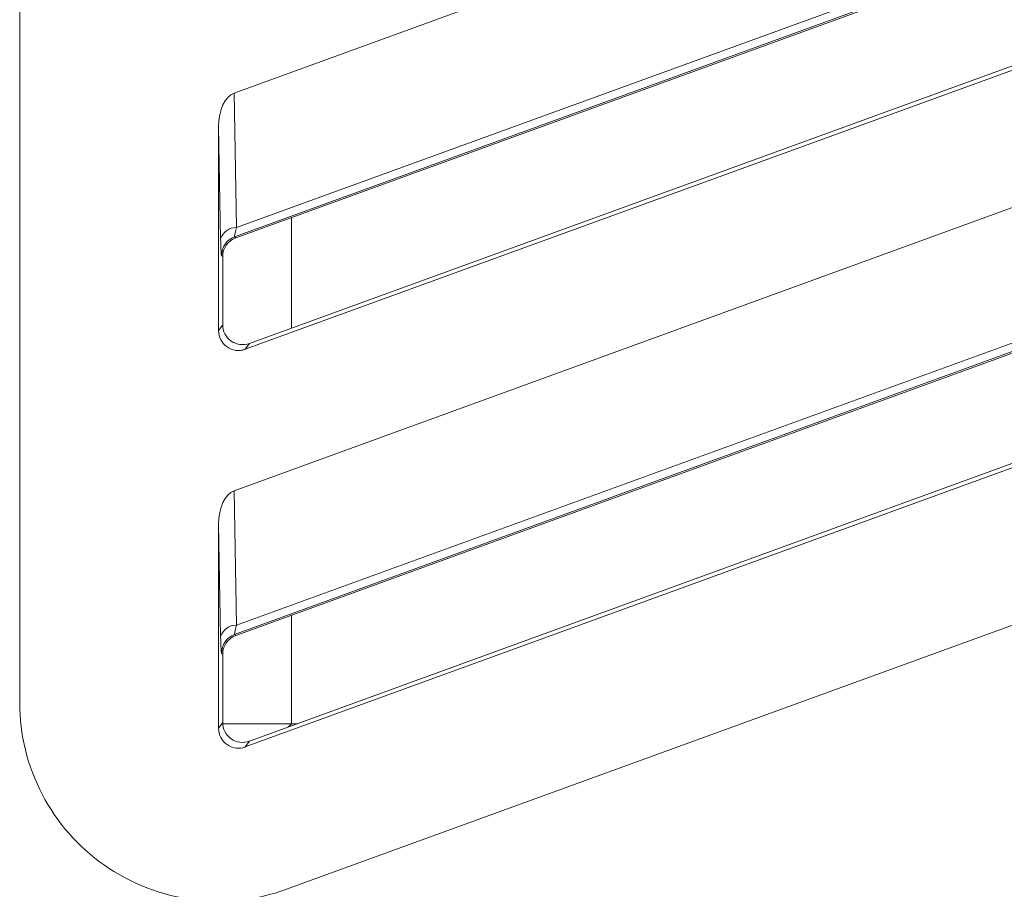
# Model space of a CAD drawing. Header units: millimetres. Extents: x -420 to 420, y -297 to 297.
# Tile 46 of 203: x -60 to -45, y -135 to -121. Entities that reach past the tile are written whole.
import ezdxf

# ---------------------------------------------------------------- set-up
doc = ezdxf.new("R2010")
doc.units = ezdxf.units.MM
doc.header["$MEASUREMENT"] = 0
doc.layers.add('layer 1', color=7, linetype='Continuous')

msp = doc.modelspace()

# ---------------------------------------------------------------- linework, layer by layer
at = {"layer": 'layer 1', "lineweight": 9}
for points in [[(-59.657, -131.7318), (-59.657, -131.7318), (-59.657, -93.1161), (-59.657, -93.1161)], [(-56.424, -122.5378), (-56.424, -122.5378), (-37.602, -115.6871), (-37.602, -115.6871)], [(-56.3978, -124.7225), (-56.3978, -124.7225), (-37.1234, -117.7099), (-37.1234, -117.7099)], [(-56.387, -124.5687), (-56.387, -124.5687), (-37.639, -117.7449), (-37.639, -117.7449)], [(-37.5972, -117.8597), (-37.5972, -117.8597), (-56.4164, -124.7093), (-56.4164, -124.7093)], [(-56.2544, -126.4045), (-56.2544, -126.4045), (-36.8538, -119.3434), (-36.8538, -119.3434)], [(-36.9184, -119.2982), (-36.9184, -119.2982), (-56.1926, -126.3163), (-56.1926, -126.3163)], [(-56.424, -128.5379), (-56.424, -128.5379), (-37.602, -121.6872), (-37.602, -121.6872)], [(-56.424, -122.5378), (-56.5602, -122.5874), (-56.657, -122.7962), (-56.657, -123.041)], [(-56.424, -122.5378), (-56.5602, -122.5874), (-56.657, -122.7962), (-56.657, -123.041)], [(-56.424, -122.5378), (-56.5602, -122.5874), (-56.657, -122.7962), (-56.657, -123.041)], [(-56.424, -122.5378), (-56.5602, -122.5874), (-56.657, -122.7962), (-56.657, -123.041)], [(-56.424, -122.5378), (-56.5602, -122.5874), (-56.657, -122.7962), (-56.657, -123.041)], [(-56.424, -122.5378), (-56.5602, -122.5874), (-56.657, -122.7962), (-56.657, -123.041)], [(-56.424, -122.5378), (-56.5602, -122.5874), (-56.657, -122.7962), (-56.657, -123.041)], [(-56.424, -122.5378), (-56.5602, -122.5874), (-56.657, -122.7962), (-56.657, -123.041)], [(-56.424, -122.5378), (-56.5602, -122.5874), (-56.657, -122.7962), (-56.657, -123.041)], [(-56.424, -122.5378), (-56.5602, -122.5874), (-56.657, -122.7962), (-56.657, -123.041)], [(-56.424, -122.5378), (-56.5602, -122.5874), (-56.657, -122.7962), (-56.657, -123.041)], [(-56.424, -122.5378), (-56.5602, -122.5874), (-56.657, -122.7962), (-56.657, -123.041)], [(-56.424, -122.5378), (-56.5602, -122.5874), (-56.657, -122.7962), (-56.657, -123.041)], [(-56.424, -122.5378), (-56.5602, -122.5874), (-56.657, -122.7962), (-56.657, -123.041)], [(-56.424, -122.5378), (-56.5602, -122.5874), (-56.657, -122.7962), (-56.657, -123.041)], [(-56.424, -122.5378), (-56.5602, -122.5874), (-56.657, -122.7962), (-56.657, -123.041)], [(-56.424, -122.5378), (-56.5602, -122.5874), (-56.657, -122.7962), (-56.657, -123.041)], [(-56.424, -122.5378), (-56.5602, -122.5874), (-56.657, -122.7962), (-56.657, -123.041)], [(-56.424, -122.5378), (-56.5602, -122.5874), (-56.657, -122.7962), (-56.657, -123.041)], [(-56.424, -122.5378), (-56.5602, -122.5874), (-56.657, -122.7962), (-56.657, -123.041)], [(-56.424, -122.5378), (-56.5602, -122.5874), (-56.657, -122.7962), (-56.657, -123.041)], [(-56.424, -122.5378), (-56.424, -122.5378), (-56.424, -122.5378), (-56.424, -122.5378)], [(-56.424, -122.5378), (-56.424, -122.5378), (-56.387, -124.5687), (-56.387, -124.5687)], [(-56.657, -123.041), (-56.657, -123.041), (-56.657, -123.041), (-56.657, -123.041)], [(-56.657, -123.041), (-56.657, -123.041), (-56.657, -126.1227), (-56.657, -126.1227)], [(-56.626, -124.7357), (-56.626, -124.7357), (-56.657, -123.041), (-56.657, -123.041)], [(-56.3978, -130.7226), (-56.3978, -130.7226), (-37.1234, -123.71), (-37.1234, -123.71)], [(-56.387, -130.5688), (-56.387, -130.5688), (-37.639, -123.745), (-37.639, -123.745)], [(-37.5972, -123.8598), (-37.5972, -123.8598), (-56.4164, -130.7094), (-56.4164, -130.7094)], [(-55.557, -124.4165), (-55.557, -124.4165), (-55.557, -126.0847), (-55.557, -126.0847)], [(-56.387, -124.5687), (-56.4952, -124.5641), (-56.593, -124.6325), (-56.626, -124.7357)], [(-56.387, -124.5687), (-56.4096, -124.6563), (-56.4204, -124.7083), (-56.4164, -124.7093)], [(-56.387, -124.5687), (-56.4096, -124.6563), (-56.4204, -124.7083), (-56.4164, -124.7093)], [(-56.387, -124.5687), (-56.4096, -124.6563), (-56.4204, -124.7083), (-56.4164, -124.7093)], [(-56.387, -124.5687), (-56.4096, -124.6563), (-56.4204, -124.7083), (-56.4164, -124.7095)], [(-56.387, -124.5687), (-56.4096, -124.6563), (-56.4204, -124.7083), (-56.4164, -124.7095)], [(-56.387, -124.5687), (-56.4096, -124.6563), (-56.4204, -124.7083), (-56.4164, -124.7095)], [(-56.387, -124.5687), (-56.4096, -124.6563), (-56.4204, -124.7083), (-56.4164, -124.7095)], [(-56.387, -124.5687), (-56.4096, -124.6563), (-56.4204, -124.7083), (-56.4164, -124.7095)], [(-56.387, -124.5687), (-56.4096, -124.6563), (-56.4204, -124.7083), (-56.4164, -124.7095)], [(-56.387, -124.5687), (-56.4096, -124.6563), (-56.4204, -124.7083), (-56.4164, -124.7095)], [(-56.387, -124.5687), (-56.4096, -124.6563), (-56.4204, -124.7083), (-56.4164, -124.7095)], [(-56.387, -124.5687), (-56.4096, -124.6563), (-56.4204, -124.7083), (-56.4164, -124.7095)], [(-56.387, -124.5687), (-56.4096, -124.6563), (-56.4204, -124.7083), (-56.4164, -124.7095)], [(-56.387, -124.5687), (-56.4096, -124.6563), (-56.4204, -124.7083), (-56.4164, -124.7095)], [(-56.387, -124.5687), (-56.4096, -124.6563), (-56.4204, -124.7083), (-56.4164, -124.7095)], [(-56.387, -124.5687), (-56.4096, -124.6563), (-56.4204, -124.7083), (-56.4164, -124.7095)], [(-56.387, -124.5687), (-56.4096, -124.6563), (-56.4204, -124.7083), (-56.4164, -124.7095)], [(-56.387, -124.5687), (-56.4096, -124.6563), (-56.4204, -124.7083), (-56.4164, -124.7095)], [(-56.387, -124.5687), (-56.4096, -124.6563), (-56.4204, -124.7083), (-56.4164, -124.7095)], [(-56.387, -124.5687), (-56.4096, -124.6563), (-56.4204, -124.7083), (-56.4164, -124.7095)], [(-56.387, -124.5687), (-56.4096, -124.6563), (-56.4204, -124.7083), (-56.4164, -124.7095)], [(-56.387, -124.5687), (-56.387, -124.5687), (-56.387, -124.5687), (-56.387, -124.5687)], [(-56.626, -124.7357), (-56.6232, -124.8935), (-56.6186, -124.9879), (-56.6138, -124.9913)], [(-56.626, -124.7357), (-56.626, -124.7357), (-56.626, -124.7357), (-56.626, -124.7357)], [(-56.626, -124.7357), (-56.6232, -124.8935), (-56.6186, -124.9879), (-56.6138, -124.9913)], [(-56.626, -124.7357), (-56.6232, -124.8935), (-56.6186, -124.9879), (-56.6138, -124.9913)], [(-56.626, -124.7357), (-56.6232, -124.8935), (-56.6186, -124.9879), (-56.6138, -124.9913)], [(-56.626, -124.7357), (-56.6232, -124.8935), (-56.6186, -124.9879), (-56.6138, -124.9913)], [(-56.626, -124.7357), (-56.6232, -124.8935), (-56.6186, -124.9879), (-56.6138, -124.9913)], [(-56.626, -124.7357), (-56.6232, -124.8935), (-56.6186, -124.9879), (-56.6138, -124.9913)], [(-56.626, -124.7357), (-56.6232, -124.8935), (-56.6186, -124.9879), (-56.6138, -124.9913)], [(-56.626, -124.7357), (-56.6232, -124.8935), (-56.6186, -124.9879), (-56.6138, -124.9913)], [(-56.626, -124.7357), (-56.6232, -124.8935), (-56.6186, -124.9879), (-56.6138, -124.9913)], [(-56.626, -124.7357), (-56.6232, -124.8935), (-56.6186, -124.9879), (-56.6138, -124.9913)], [(-56.626, -124.7357), (-56.6232, -124.8935), (-56.6186, -124.9879), (-56.6138, -124.9913)], [(-56.626, -124.7357), (-56.6232, -124.8935), (-56.6186, -124.9879), (-56.6138, -124.9913)], [(-56.626, -124.7357), (-56.6232, -124.8935), (-56.6186, -124.9879), (-56.6138, -124.9913)], [(-56.626, -124.7357), (-56.6232, -124.8935), (-56.6186, -124.9879), (-56.6138, -124.9913)], [(-56.626, -124.7357), (-56.6232, -124.8935), (-56.6186, -124.9879), (-56.6138, -124.9913)], [(-56.626, -124.7357), (-56.6232, -124.8935), (-56.6186, -124.9879), (-56.6138, -124.9913)], [(-56.626, -124.7357), (-56.6232, -124.8935), (-56.6186, -124.9879), (-56.6138, -124.9913)], [(-56.626, -124.7357), (-56.6232, -124.8935), (-56.6186, -124.9879), (-56.6138, -124.9913)], [(-56.626, -124.7357), (-56.6232, -124.8935), (-56.6186, -124.9879), (-56.6138, -124.9913)], [(-56.626, -124.7357), (-56.6232, -124.8935), (-56.6186, -124.9879), (-56.6138, -124.9913)], [(-56.4164, -124.7093), (-56.535, -124.7525), (-56.6138, -124.8651), (-56.6138, -124.9913)], [(-56.3978, -124.7225), (-56.5162, -124.7657), (-56.5952, -124.8783), (-56.5952, -125.0043)], [(-56.3978, -124.7225), (-56.5162, -124.7657), (-56.5952, -124.8783), (-56.5952, -125.0043)], [(-56.3978, -124.7225), (-56.5162, -124.7657), (-56.5952, -124.8783), (-56.5952, -125.0043)], [(-56.3978, -124.7225), (-56.5162, -124.7657), (-56.5952, -124.8783), (-56.5952, -125.0043)], [(-56.3978, -124.7225), (-56.5162, -124.7657), (-56.5952, -124.8783), (-56.5952, -125.0043)], [(-56.3978, -124.7225), (-56.5162, -124.7657), (-56.5952, -124.8783), (-56.5952, -125.0043)], [(-56.3978, -124.7225), (-56.5162, -124.7657), (-56.5952, -124.8783), (-56.5952, -125.0043)], [(-56.3978, -124.7225), (-56.5162, -124.7657), (-56.5952, -124.8783), (-56.5952, -125.0043)], [(-56.3978, -124.7225), (-56.5162, -124.7657), (-56.5952, -124.8783), (-56.5952, -125.0043)], [(-56.3978, -124.7225), (-56.5162, -124.7657), (-56.5952, -124.8783), (-56.5952, -125.0043)], [(-56.3978, -124.7225), (-56.5162, -124.7657), (-56.5952, -124.8783), (-56.5952, -125.0043)], [(-56.3978, -124.7225), (-56.5162, -124.7657), (-56.5952, -124.8783), (-56.5952, -125.0043)], [(-56.3978, -124.7225), (-56.5162, -124.7657), (-56.5952, -124.8783), (-56.5952, -125.0043)], [(-56.3978, -124.7225), (-56.5162, -124.7657), (-56.5952, -124.8783), (-56.5952, -125.0043)], [(-56.3978, -124.7225), (-56.5162, -124.7657), (-56.5952, -124.8783), (-56.5952, -125.0043)], [(-56.3978, -124.7225), (-56.5162, -124.7657), (-56.5952, -124.8783), (-56.5952, -125.0043)], [(-56.3978, -124.7225), (-56.5162, -124.7657), (-56.5952, -124.8783), (-56.5952, -125.0043)], [(-56.3978, -124.7225), (-56.5162, -124.7657), (-56.5952, -124.8783), (-56.5952, -125.0043)], [(-56.3978, -124.7225), (-56.5162, -124.7657), (-56.5952, -124.8783), (-56.5952, -125.0043)], [(-56.3978, -124.7225), (-56.5162, -124.7657), (-56.5952, -124.8783), (-56.5952, -125.0043)], [(-56.3978, -124.7225), (-56.5162, -124.7657), (-56.5952, -124.8783), (-56.5952, -125.0043)], [(-56.4164, -124.7093), (-56.4164, -124.7093), (-56.4164, -124.7095), (-56.4164, -124.7095)], [(-56.4164, -124.7093), (-56.4164, -124.7093), (-56.3978, -124.7225), (-56.3978, -124.7225)], [(-56.3978, -124.7225), (-56.3978, -124.7225), (-56.3978, -124.7225), (-56.3978, -124.7225)], [(-56.6138, -124.9913), (-56.6138, -124.9913), (-56.6138, -124.9913), (-56.6138, -124.9913)], [(-56.5952, -125.0043), (-56.5952, -125.0043), (-56.6138, -124.9913), (-56.6138, -124.9913)], [(-56.5952, -126.0345), (-56.5952, -126.0345), (-56.5952, -125.0043), (-56.5952, -125.0043)], [(-56.5952, -125.0043), (-56.5952, -125.0043), (-56.5952, -125.0043), (-56.5952, -125.0043)], [(-36.9184, -125.2983), (-36.9184, -125.2983), (-56.1926, -132.3164), (-56.1926, -132.3164)], [(-56.2544, -132.4046), (-56.2544, -132.4046), (-36.8538, -125.3435), (-36.8538, -125.3435)], [(-56.657, -126.1227), (-56.657, -126.1227), (-56.5952, -126.0345), (-56.5952, -126.0345)], [(-56.5952, -126.0345), (-56.5952, -126.0345), (-56.5952, -126.0345), (-56.5952, -126.0345)], [(-56.657, -126.1227), (-56.657, -126.1227), (-56.657, -126.1227), (-56.657, -126.1227)], [(-56.529, -126.3685), (-56.529, -126.3685), (-56.529, -126.3685), (-56.529, -126.3685)], [(-56.4672, -126.2801), (-56.4672, -126.2801), (-56.4672, -126.2803), (-56.4672, -126.2803)], [(-56.1926, -126.3163), (-56.1926, -126.3163), (-56.2544, -126.4045), (-56.2544, -126.4045)], [(-56.1926, -126.3163), (-56.1926, -126.3163), (-56.1926, -126.3163), (-56.1926, -126.3163)], [(-56.2544, -126.4045), (-56.2544, -126.4045), (-56.2544, -126.4047), (-56.2544, -126.4047)], [(-35.6304, -127.2713), (-35.6304, -127.2713), (-55.6308, -134.5508), (-55.6308, -134.5508)], [(-56.424, -128.5379), (-56.5602, -128.5875), (-56.657, -128.7963), (-56.657, -129.0411)], [(-56.424, -128.5379), (-56.5602, -128.5875), (-56.657, -128.7963), (-56.657, -129.0411)], [(-56.424, -128.5379), (-56.5602, -128.5875), (-56.657, -128.7963), (-56.657, -129.0411)], [(-56.424, -128.5379), (-56.5602, -128.5875), (-56.657, -128.7963), (-56.657, -129.0411)], [(-56.424, -128.5379), (-56.5602, -128.5875), (-56.657, -128.7963), (-56.657, -129.0411)], [(-56.424, -128.5379), (-56.5602, -128.5875), (-56.657, -128.7963), (-56.657, -129.0411)], [(-56.424, -128.5379), (-56.5602, -128.5875), (-56.657, -128.7963), (-56.657, -129.0411)], [(-56.424, -128.5379), (-56.5602, -128.5875), (-56.657, -128.7963), (-56.657, -129.0411)], [(-56.424, -128.5379), (-56.5602, -128.5875), (-56.657, -128.7963), (-56.657, -129.0411)], [(-56.424, -128.5379), (-56.5602, -128.5875), (-56.657, -128.7963), (-56.657, -129.0411)], [(-56.424, -128.5379), (-56.5602, -128.5875), (-56.657, -128.7963), (-56.657, -129.0411)], [(-56.424, -128.5379), (-56.5602, -128.5875), (-56.657, -128.7963), (-56.657, -129.0411)], [(-56.424, -128.5379), (-56.5602, -128.5875), (-56.657, -128.7963), (-56.657, -129.0411)], [(-56.424, -128.5379), (-56.5602, -128.5875), (-56.657, -128.7963), (-56.657, -129.0411)], [(-56.424, -128.5379), (-56.5602, -128.5875), (-56.657, -128.7963), (-56.657, -129.0411)], [(-56.424, -128.5379), (-56.5602, -128.5875), (-56.657, -128.7963), (-56.657, -129.0411)], [(-56.424, -128.5379), (-56.5602, -128.5875), (-56.657, -128.7963), (-56.657, -129.0411)], [(-56.424, -128.5379), (-56.5602, -128.5875), (-56.657, -128.7963), (-56.657, -129.0411)], [(-56.424, -128.5379), (-56.5602, -128.5875), (-56.657, -128.7963), (-56.657, -129.0411)], [(-56.424, -128.5379), (-56.5602, -128.5875), (-56.657, -128.7963), (-56.657, -129.0411)], [(-56.424, -128.5379), (-56.5602, -128.5875), (-56.657, -128.7963), (-56.657, -129.0411)], [(-56.424, -128.5379), (-56.424, -128.5379), (-56.424, -128.5379), (-56.424, -128.5379)], [(-56.424, -128.5379), (-56.424, -128.5379), (-56.387, -130.5688), (-56.387, -130.5688)], [(-56.657, -129.0411), (-56.657, -129.0411), (-56.657, -129.0411), (-56.657, -129.0411)], [(-56.657, -129.0411), (-56.657, -129.0411), (-56.657, -132.1228), (-56.657, -132.1228)], [(-56.626, -130.7358), (-56.626, -130.7358), (-56.657, -129.0411), (-56.657, -129.0411)], [(-55.557, -130.4166), (-55.557, -130.4166), (-55.557, -132.053), (-55.557, -132.053)], [(-56.387, -130.5688), (-56.4952, -130.5642), (-56.593, -130.6326), (-56.626, -130.7358)], [(-56.387, -130.5688), (-56.4096, -130.6564), (-56.4204, -130.7084), (-56.4164, -130.7094)], [(-56.387, -130.5688), (-56.4096, -130.6564), (-56.4204, -130.7084), (-56.4164, -130.7094)], [(-56.387, -130.5688), (-56.4096, -130.6564), (-56.4204, -130.7084), (-56.4164, -130.7094)], [(-56.387, -130.5688), (-56.4096, -130.6564), (-56.4204, -130.7084), (-56.4164, -130.7096)], [(-56.387, -130.5688), (-56.4096, -130.6564), (-56.4204, -130.7084), (-56.4164, -130.7096)], [(-56.387, -130.5688), (-56.4096, -130.6564), (-56.4204, -130.7084), (-56.4164, -130.7096)], [(-56.387, -130.5688), (-56.4096, -130.6564), (-56.4204, -130.7084), (-56.4164, -130.7096)], [(-56.387, -130.5688), (-56.4096, -130.6564), (-56.4204, -130.7084), (-56.4164, -130.7096)], [(-56.387, -130.5688), (-56.4096, -130.6564), (-56.4204, -130.7084), (-56.4164, -130.7096)], [(-56.387, -130.5688), (-56.4096, -130.6564), (-56.4204, -130.7084), (-56.4164, -130.7096)], [(-56.387, -130.5688), (-56.4096, -130.6564), (-56.4204, -130.7084), (-56.4164, -130.7096)], [(-56.387, -130.5688), (-56.4096, -130.6564), (-56.4204, -130.7084), (-56.4164, -130.7096)], [(-56.387, -130.5688), (-56.4096, -130.6564), (-56.4204, -130.7084), (-56.4164, -130.7096)], [(-56.387, -130.5688), (-56.4096, -130.6564), (-56.4204, -130.7084), (-56.4164, -130.7096)], [(-56.387, -130.5688), (-56.4096, -130.6564), (-56.4204, -130.7084), (-56.4164, -130.7096)], [(-56.387, -130.5688), (-56.4096, -130.6564), (-56.4204, -130.7084), (-56.4164, -130.7096)], [(-56.387, -130.5688), (-56.4096, -130.6564), (-56.4204, -130.7084), (-56.4164, -130.7096)], [(-56.387, -130.5688), (-56.4096, -130.6564), (-56.4204, -130.7084), (-56.4164, -130.7096)], [(-56.387, -130.5688), (-56.4096, -130.6564), (-56.4204, -130.7084), (-56.4164, -130.7096)], [(-56.387, -130.5688), (-56.4096, -130.6564), (-56.4204, -130.7084), (-56.4164, -130.7096)], [(-56.387, -130.5688), (-56.4096, -130.6564), (-56.4204, -130.7084), (-56.4164, -130.7096)], [(-56.387, -130.5688), (-56.387, -130.5688), (-56.387, -130.5688), (-56.387, -130.5688)], [(-56.626, -130.7358), (-56.6232, -130.8936), (-56.6186, -130.988), (-56.6138, -130.9914)], [(-56.626, -130.7358), (-56.626, -130.7358), (-56.626, -130.7358), (-56.626, -130.7358)], [(-56.626, -130.7358), (-56.6232, -130.8936), (-56.6186, -130.988), (-56.6138, -130.9914)], [(-56.626, -130.7358), (-56.6232, -130.8936), (-56.6186, -130.988), (-56.6138, -130.9914)], [(-56.626, -130.7358), (-56.6232, -130.8936), (-56.6186, -130.988), (-56.6138, -130.9914)], [(-56.626, -130.7358), (-56.6232, -130.8936), (-56.6186, -130.988), (-56.6138, -130.9914)], [(-56.626, -130.7358), (-56.6232, -130.8936), (-56.6186, -130.988), (-56.6138, -130.9914)], [(-56.626, -130.7358), (-56.6232, -130.8936), (-56.6186, -130.988), (-56.6138, -130.9914)], [(-56.626, -130.7358), (-56.6232, -130.8936), (-56.6186, -130.988), (-56.6138, -130.9914)], [(-56.626, -130.7358), (-56.6232, -130.8936), (-56.6186, -130.988), (-56.6138, -130.9914)], [(-56.626, -130.7358), (-56.6232, -130.8936), (-56.6186, -130.988), (-56.6138, -130.9914)], [(-56.626, -130.7358), (-56.6232, -130.8936), (-56.6186, -130.988), (-56.6138, -130.9914)], [(-56.626, -130.7358), (-56.6232, -130.8936), (-56.6186, -130.988), (-56.6138, -130.9914)], [(-56.626, -130.7358), (-56.6232, -130.8936), (-56.6186, -130.988), (-56.6138, -130.9914)], [(-56.626, -130.7358), (-56.6232, -130.8936), (-56.6186, -130.988), (-56.6138, -130.9914)], [(-56.626, -130.7358), (-56.6232, -130.8936), (-56.6186, -130.988), (-56.6138, -130.9914)], [(-56.626, -130.7358), (-56.6232, -130.8936), (-56.6186, -130.988), (-56.6138, -130.9914)], [(-56.626, -130.7358), (-56.6232, -130.8936), (-56.6186, -130.988), (-56.6138, -130.9914)], [(-56.626, -130.7358), (-56.6232, -130.8936), (-56.6186, -130.988), (-56.6138, -130.9914)], [(-56.626, -130.7358), (-56.6232, -130.8936), (-56.6186, -130.988), (-56.6138, -130.9914)], [(-56.626, -130.7358), (-56.6232, -130.8936), (-56.6186, -130.988), (-56.6138, -130.9914)], [(-56.626, -130.7358), (-56.6232, -130.8936), (-56.6186, -130.988), (-56.6138, -130.9914)], [(-56.4164, -130.7094), (-56.535, -130.7526), (-56.6138, -130.8652), (-56.6138, -130.9914)], [(-56.3978, -130.7226), (-56.5162, -130.7658), (-56.5952, -130.8784), (-56.5952, -131.0044)], [(-56.3978, -130.7226), (-56.5162, -130.7658), (-56.5952, -130.8784), (-56.5952, -131.0044)], [(-56.3978, -130.7226), (-56.5162, -130.7658), (-56.5952, -130.8784), (-56.5952, -131.0044)], [(-56.3978, -130.7226), (-56.5162, -130.7658), (-56.5952, -130.8784), (-56.5952, -131.0044)], [(-56.3978, -130.7226), (-56.5162, -130.7658), (-56.5952, -130.8784), (-56.5952, -131.0044)], [(-56.3978, -130.7226), (-56.5162, -130.7658), (-56.5952, -130.8784), (-56.5952, -131.0044)], [(-56.3978, -130.7226), (-56.5162, -130.7658), (-56.5952, -130.8784), (-56.5952, -131.0044)], [(-56.3978, -130.7226), (-56.5162, -130.7658), (-56.5952, -130.8784), (-56.5952, -131.0044)], [(-56.3978, -130.7226), (-56.5162, -130.7658), (-56.5952, -130.8784), (-56.5952, -131.0044)], [(-56.3978, -130.7226), (-56.5162, -130.7658), (-56.5952, -130.8784), (-56.5952, -131.0044)], [(-56.3978, -130.7226), (-56.5162, -130.7658), (-56.5952, -130.8784), (-56.5952, -131.0044)], [(-56.3978, -130.7226), (-56.5162, -130.7658), (-56.5952, -130.8784), (-56.5952, -131.0044)], [(-56.3978, -130.7226), (-56.5162, -130.7658), (-56.5952, -130.8784), (-56.5952, -131.0044)], [(-56.3978, -130.7226), (-56.5162, -130.7658), (-56.5952, -130.8784), (-56.5952, -131.0044)], [(-56.3978, -130.7226), (-56.5162, -130.7658), (-56.5952, -130.8784), (-56.5952, -131.0044)], [(-56.3978, -130.7226), (-56.5162, -130.7658), (-56.5952, -130.8784), (-56.5952, -131.0044)], [(-56.3978, -130.7226), (-56.5162, -130.7658), (-56.5952, -130.8784), (-56.5952, -131.0044)], [(-56.3978, -130.7226), (-56.5162, -130.7658), (-56.5952, -130.8784), (-56.5952, -131.0044)], [(-56.3978, -130.7226), (-56.5162, -130.7658), (-56.5952, -130.8784), (-56.5952, -131.0044)], [(-56.3978, -130.7226), (-56.5162, -130.7658), (-56.5952, -130.8784), (-56.5952, -131.0044)], [(-56.3978, -130.7226), (-56.5162, -130.7658), (-56.5952, -130.8784), (-56.5952, -131.0044)], [(-56.4164, -130.7094), (-56.4164, -130.7094), (-56.4164, -130.7096), (-56.4164, -130.7096)], [(-56.4164, -130.7094), (-56.4164, -130.7094), (-56.3978, -130.7226), (-56.3978, -130.7226)], [(-56.3978, -130.7226), (-56.3978, -130.7226), (-56.3978, -130.7226), (-56.3978, -130.7226)], [(-56.6138, -130.9914), (-56.6138, -130.9914), (-56.6138, -130.9914), (-56.6138, -130.9914)], [(-56.5952, -131.0044), (-56.5952, -131.0044), (-56.6138, -130.9914), (-56.6138, -130.9914)], [(-56.5952, -132.0346), (-56.5952, -132.0346), (-56.5952, -131.0044), (-56.5952, -131.0044)], [(-56.5952, -131.0044), (-56.5952, -131.0044), (-56.5952, -131.0044), (-56.5952, -131.0044)], [(-56.657, -132.1228), (-56.657, -132.1228), (-56.5952, -132.0346), (-56.5952, -132.0346)], [(-56.657, -132.1228), (-56.657, -132.1228), (-56.657, -132.1228), (-56.657, -132.1228)], [(-56.5952, -132.0346), (-56.5952, -132.0346), (-56.5952, -132.0346), (-56.5952, -132.0346)], [(-55.557, -132.053), (-55.557, -132.053), (-56.5946, -132.053), (-56.5946, -132.053)], [(-55.6072, -132.1032), (-55.6072, -132.1032), (-55.557, -132.053), (-55.557, -132.053)], [(-55.557, -132.053), (-55.557, -132.053), (-55.4692, -132.053), (-55.4692, -132.053)], [(-56.4672, -132.2802), (-56.4672, -132.2802), (-56.4672, -132.2804), (-56.4672, -132.2804)], [(-56.529, -132.3686), (-56.529, -132.3686), (-56.529, -132.3686), (-56.529, -132.3686)], [(-56.1926, -132.3164), (-56.1926, -132.3164), (-56.2544, -132.4046), (-56.2544, -132.4046)], [(-56.2544, -132.4046), (-56.2544, -132.4046), (-56.2544, -132.4048), (-56.2544, -132.4048)], [(-56.1926, -132.3164), (-56.1926, -132.3164), (-56.1926, -132.3164), (-56.1926, -132.3164)]]:
    msp.add_open_spline(points, degree=3, dxfattribs=at)
for points in [[(-56.5952, -126.0345), (-56.5952, -126.1323), (-56.5474, -126.2241), (-56.4672, -126.2801), (-56.4672, -126.2801), (-56.387, -126.3363), (-56.2846, -126.3497), (-56.1926, -126.3163)], [(-56.5952, -126.0345), (-56.5952, -126.1323), (-56.5474, -126.2241), (-56.4672, -126.2801), (-56.4672, -126.2801), (-56.387, -126.3363), (-56.2846, -126.3497), (-56.1926, -126.3163)], [(-56.5952, -126.0345), (-56.5952, -126.1323), (-56.5474, -126.2241), (-56.4672, -126.2801), (-56.4672, -126.2801), (-56.387, -126.3363), (-56.2846, -126.3497), (-56.1926, -126.3163)], [(-56.5952, -126.0345), (-56.5952, -126.1323), (-56.5474, -126.2241), (-56.4672, -126.2801), (-56.4672, -126.2801), (-56.387, -126.3363), (-56.2846, -126.3497), (-56.1926, -126.3163)], [(-56.5952, -126.0345), (-56.5952, -126.1323), (-56.5474, -126.2241), (-56.4672, -126.2801), (-56.4672, -126.2801), (-56.387, -126.3363), (-56.2846, -126.3497), (-56.1926, -126.3163)], [(-56.5952, -126.0345), (-56.5952, -126.1323), (-56.5474, -126.2241), (-56.4672, -126.2801), (-56.4672, -126.2801), (-56.387, -126.3363), (-56.2846, -126.3497), (-56.1926, -126.3163)], [(-56.5952, -126.0345), (-56.5952, -126.1323), (-56.5474, -126.2241), (-56.4672, -126.2801), (-56.4672, -126.2801), (-56.387, -126.3363), (-56.2846, -126.3497), (-56.1926, -126.3163)], [(-56.5952, -126.0345), (-56.5952, -126.1323), (-56.5474, -126.2241), (-56.4672, -126.2801), (-56.4672, -126.2801), (-56.387, -126.3363), (-56.2846, -126.3497), (-56.1926, -126.3163)], [(-56.5952, -126.0345), (-56.5952, -126.1323), (-56.5474, -126.2241), (-56.4672, -126.2801), (-56.4672, -126.2801), (-56.387, -126.3363), (-56.2846, -126.3497), (-56.1926, -126.3163)], [(-56.5952, -126.0345), (-56.5952, -126.1323), (-56.5474, -126.2241), (-56.4672, -126.2801), (-56.4672, -126.2801), (-56.387, -126.3363), (-56.2846, -126.3497), (-56.1926, -126.3163)], [(-56.5952, -126.0345), (-56.5952, -126.1323), (-56.5474, -126.2241), (-56.4672, -126.2801), (-56.4672, -126.2801), (-56.387, -126.3363), (-56.2846, -126.3497), (-56.1926, -126.3163)], [(-56.5952, -126.0345), (-56.5952, -126.1325), (-56.5474, -126.2241), (-56.4672, -126.2801), (-56.4672, -126.2801), (-56.387, -126.3363), (-56.2846, -126.3497), (-56.1926, -126.3163)], [(-56.5952, -126.0345), (-56.5952, -126.1325), (-56.5474, -126.2241), (-56.4672, -126.2801), (-56.4672, -126.2801), (-56.387, -126.3363), (-56.2846, -126.3497), (-56.1926, -126.3163)], [(-56.5952, -126.0345), (-56.5952, -126.1325), (-56.5474, -126.2241), (-56.4672, -126.2801), (-56.4672, -126.2801), (-56.387, -126.3363), (-56.2846, -126.3497), (-56.1926, -126.3163)], [(-56.5952, -126.0345), (-56.5952, -126.1325), (-56.5474, -126.2241), (-56.4672, -126.2801), (-56.4672, -126.2801), (-56.387, -126.3363), (-56.2846, -126.3497), (-56.1926, -126.3163)], [(-56.5952, -126.0345), (-56.5952, -126.1325), (-56.5474, -126.2241), (-56.4672, -126.2803), (-56.4672, -126.2803), (-56.387, -126.3363), (-56.2846, -126.3497), (-56.1926, -126.3163)], [(-56.5952, -126.0345), (-56.5952, -126.1325), (-56.5474, -126.2241), (-56.4672, -126.2803), (-56.4672, -126.2803), (-56.387, -126.3363), (-56.2846, -126.3497), (-56.1926, -126.3163)], [(-56.5952, -126.0345), (-56.5952, -126.1325), (-56.5474, -126.2241), (-56.4672, -126.2803), (-56.4672, -126.2803), (-56.387, -126.3363), (-56.2846, -126.3497), (-56.1926, -126.3163)], [(-56.5952, -126.0345), (-56.5952, -126.1325), (-56.5474, -126.2241), (-56.4672, -126.2803), (-56.4672, -126.2803), (-56.387, -126.3363), (-56.2846, -126.3497), (-56.1926, -126.3163)], [(-56.5952, -126.0345), (-56.5952, -126.1325), (-56.5474, -126.2241), (-56.4672, -126.2803), (-56.4672, -126.2803), (-56.387, -126.3363), (-56.2846, -126.3497), (-56.1926, -126.3163)], [(-56.5952, -126.0345), (-56.5952, -126.1325), (-56.5474, -126.2241), (-56.4672, -126.2803), (-56.4672, -126.2803), (-56.387, -126.3363), (-56.2846, -126.3497), (-56.1926, -126.3163)], [(-56.657, -126.1227), (-56.657, -126.2207), (-56.6092, -126.3123), (-56.529, -126.3685), (-56.529, -126.3685), (-56.449, -126.4245), (-56.3464, -126.4381), (-56.2544, -126.4045)], [(-56.657, -126.1227), (-56.657, -126.2207), (-56.6092, -126.3123), (-56.529, -126.3685), (-56.529, -126.3685), (-56.449, -126.4245), (-56.3464, -126.4381), (-56.2544, -126.4045)], [(-56.657, -126.1227), (-56.657, -126.2207), (-56.6092, -126.3123), (-56.529, -126.3685), (-56.529, -126.3685), (-56.449, -126.4245), (-56.3464, -126.4381), (-56.2544, -126.4045)], [(-56.657, -126.1227), (-56.657, -126.2207), (-56.6092, -126.3123), (-56.529, -126.3685), (-56.529, -126.3685), (-56.449, -126.4245), (-56.3464, -126.4381), (-56.2544, -126.4045)], [(-56.657, -126.1227), (-56.657, -126.2207), (-56.6092, -126.3123), (-56.529, -126.3685), (-56.529, -126.3685), (-56.449, -126.4245), (-56.3464, -126.4381), (-56.2544, -126.4045)], [(-56.657, -126.1227), (-56.657, -126.2207), (-56.6092, -126.3123), (-56.529, -126.3685), (-56.529, -126.3685), (-56.449, -126.4245), (-56.3464, -126.4381), (-56.2544, -126.4045)], [(-56.657, -126.1227), (-56.657, -126.2207), (-56.6092, -126.3123), (-56.529, -126.3685), (-56.529, -126.3685), (-56.449, -126.4245), (-56.3464, -126.4381), (-56.2544, -126.4045)], [(-56.657, -126.1227), (-56.657, -126.2207), (-56.6092, -126.3123), (-56.529, -126.3685), (-56.529, -126.3685), (-56.449, -126.4245), (-56.3464, -126.4381), (-56.2544, -126.4045)], [(-56.657, -126.1227), (-56.657, -126.2207), (-56.6092, -126.3123), (-56.529, -126.3685), (-56.529, -126.3685), (-56.449, -126.4245), (-56.3464, -126.4381), (-56.2544, -126.4045)], [(-56.657, -126.1227), (-56.657, -126.2207), (-56.6092, -126.3123), (-56.529, -126.3685), (-56.529, -126.3685), (-56.449, -126.4245), (-56.3464, -126.4381), (-56.2544, -126.4045)], [(-56.657, -126.1227), (-56.657, -126.2207), (-56.6092, -126.3123), (-56.529, -126.3685), (-56.529, -126.3685), (-56.449, -126.4245), (-56.3464, -126.4381), (-56.2544, -126.4045)], [(-56.657, -126.1227), (-56.657, -126.2207), (-56.6092, -126.3123), (-56.529, -126.3685), (-56.529, -126.3685), (-56.449, -126.4245), (-56.3464, -126.4381), (-56.2544, -126.4045)], [(-56.657, -126.1227), (-56.657, -126.2207), (-56.6092, -126.3123), (-56.529, -126.3685), (-56.529, -126.3685), (-56.449, -126.4245), (-56.3464, -126.4381), (-56.2544, -126.4045)], [(-56.657, -126.1227), (-56.657, -126.2207), (-56.6092, -126.3123), (-56.529, -126.3685), (-56.529, -126.3685), (-56.449, -126.4245), (-56.3464, -126.4381), (-56.2544, -126.4045)], [(-56.657, -126.1227), (-56.657, -126.2207), (-56.6092, -126.3123), (-56.529, -126.3685), (-56.529, -126.3685), (-56.449, -126.4245), (-56.3464, -126.4381), (-56.2544, -126.4045)], [(-56.657, -126.1227), (-56.657, -126.2207), (-56.6092, -126.3123), (-56.529, -126.3685), (-56.529, -126.3685), (-56.449, -126.4245), (-56.3464, -126.4381), (-56.2544, -126.4045)], [(-56.657, -126.1227), (-56.657, -126.2207), (-56.6092, -126.3123), (-56.529, -126.3685), (-56.529, -126.3685), (-56.449, -126.4247), (-56.3464, -126.4381), (-56.2544, -126.4045)], [(-56.657, -126.1227), (-56.657, -126.2207), (-56.6092, -126.3123), (-56.529, -126.3685), (-56.529, -126.3685), (-56.449, -126.4247), (-56.3464, -126.4381), (-56.2544, -126.4045)], [(-56.657, -126.1227), (-56.657, -126.2207), (-56.6092, -126.3123), (-56.529, -126.3685), (-56.529, -126.3685), (-56.449, -126.4247), (-56.3464, -126.4381), (-56.2544, -126.4047)], [(-56.657, -126.1227), (-56.657, -126.2207), (-56.6092, -126.3123), (-56.529, -126.3685), (-56.529, -126.3685), (-56.449, -126.4247), (-56.3464, -126.4381), (-56.2544, -126.4047)], [(-56.657, -126.1227), (-56.657, -126.2207), (-56.6092, -126.3123), (-56.529, -126.3685), (-56.529, -126.3685), (-56.449, -126.4247), (-56.3464, -126.4381), (-56.2544, -126.4047)], [(-59.657, -131.7318), (-59.657, -132.7106), (-59.1794, -133.6278), (-58.3776, -134.1892), (-58.3776, -134.1892), (-57.5758, -134.7507), (-56.5506, -134.8857), (-55.6308, -134.5508)], [(-56.657, -132.1228), (-56.657, -132.2208), (-56.6092, -132.3124), (-56.529, -132.3686), (-56.529, -132.3686), (-56.449, -132.4246), (-56.3464, -132.4382), (-56.2544, -132.4046)], [(-56.657, -132.1228), (-56.657, -132.2208), (-56.6092, -132.3124), (-56.529, -132.3686), (-56.529, -132.3686), (-56.449, -132.4246), (-56.3464, -132.4382), (-56.2544, -132.4046)], [(-56.657, -132.1228), (-56.657, -132.2208), (-56.6092, -132.3124), (-56.529, -132.3686), (-56.529, -132.3686), (-56.449, -132.4246), (-56.3464, -132.4382), (-56.2544, -132.4046)], [(-56.657, -132.1228), (-56.657, -132.2208), (-56.6092, -132.3124), (-56.529, -132.3686), (-56.529, -132.3686), (-56.449, -132.4246), (-56.3464, -132.4382), (-56.2544, -132.4046)], [(-56.657, -132.1228), (-56.657, -132.2208), (-56.6092, -132.3124), (-56.529, -132.3686), (-56.529, -132.3686), (-56.449, -132.4246), (-56.3464, -132.4382), (-56.2544, -132.4046)], [(-56.657, -132.1228), (-56.657, -132.2208), (-56.6092, -132.3124), (-56.529, -132.3686), (-56.529, -132.3686), (-56.449, -132.4246), (-56.3464, -132.4382), (-56.2544, -132.4046)], [(-56.657, -132.1228), (-56.657, -132.2208), (-56.6092, -132.3124), (-56.529, -132.3686), (-56.529, -132.3686), (-56.449, -132.4246), (-56.3464, -132.4382), (-56.2544, -132.4046)], [(-56.657, -132.1228), (-56.657, -132.2208), (-56.6092, -132.3124), (-56.529, -132.3686), (-56.529, -132.3686), (-56.449, -132.4246), (-56.3464, -132.4382), (-56.2544, -132.4046)], [(-56.657, -132.1228), (-56.657, -132.2208), (-56.6092, -132.3124), (-56.529, -132.3686), (-56.529, -132.3686), (-56.449, -132.4246), (-56.3464, -132.4382), (-56.2544, -132.4046)], [(-56.657, -132.1228), (-56.657, -132.2208), (-56.6092, -132.3124), (-56.529, -132.3686), (-56.529, -132.3686), (-56.449, -132.4246), (-56.3464, -132.4382), (-56.2544, -132.4046)], [(-56.657, -132.1228), (-56.657, -132.2208), (-56.6092, -132.3124), (-56.529, -132.3686), (-56.529, -132.3686), (-56.449, -132.4246), (-56.3464, -132.4382), (-56.2544, -132.4046)], [(-56.657, -132.1228), (-56.657, -132.2208), (-56.6092, -132.3124), (-56.529, -132.3686), (-56.529, -132.3686), (-56.449, -132.4246), (-56.3464, -132.4382), (-56.2544, -132.4046)], [(-56.657, -132.1228), (-56.657, -132.2208), (-56.6092, -132.3124), (-56.529, -132.3686), (-56.529, -132.3686), (-56.449, -132.4246), (-56.3464, -132.4382), (-56.2544, -132.4046)], [(-56.657, -132.1228), (-56.657, -132.2208), (-56.6092, -132.3124), (-56.529, -132.3686), (-56.529, -132.3686), (-56.449, -132.4246), (-56.3464, -132.4382), (-56.2544, -132.4046)], [(-56.657, -132.1228), (-56.657, -132.2208), (-56.6092, -132.3124), (-56.529, -132.3686), (-56.529, -132.3686), (-56.449, -132.4246), (-56.3464, -132.4382), (-56.2544, -132.4046)], [(-56.657, -132.1228), (-56.657, -132.2208), (-56.6092, -132.3124), (-56.529, -132.3686), (-56.529, -132.3686), (-56.449, -132.4246), (-56.3464, -132.4382), (-56.2544, -132.4046)], [(-56.657, -132.1228), (-56.657, -132.2208), (-56.6092, -132.3124), (-56.529, -132.3686), (-56.529, -132.3686), (-56.449, -132.4248), (-56.3464, -132.4382), (-56.2544, -132.4046)], [(-56.657, -132.1228), (-56.657, -132.2208), (-56.6092, -132.3124), (-56.529, -132.3686), (-56.529, -132.3686), (-56.449, -132.4248), (-56.3464, -132.4382), (-56.2544, -132.4046)], [(-56.657, -132.1228), (-56.657, -132.2208), (-56.6092, -132.3124), (-56.529, -132.3686), (-56.529, -132.3686), (-56.449, -132.4248), (-56.3464, -132.4382), (-56.2544, -132.4048)], [(-56.657, -132.1228), (-56.657, -132.2208), (-56.6092, -132.3124), (-56.529, -132.3686), (-56.529, -132.3686), (-56.449, -132.4248), (-56.3464, -132.4382), (-56.2544, -132.4048)], [(-56.657, -132.1228), (-56.657, -132.2208), (-56.6092, -132.3124), (-56.529, -132.3686), (-56.529, -132.3686), (-56.449, -132.4248), (-56.3464, -132.4382), (-56.2544, -132.4048)], [(-56.5952, -132.0346), (-56.5952, -132.1324), (-56.5474, -132.2242), (-56.4672, -132.2802), (-56.4672, -132.2802), (-56.387, -132.3364), (-56.2846, -132.3498), (-56.1926, -132.3164)], [(-56.5952, -132.0346), (-56.5952, -132.1324), (-56.5474, -132.2242), (-56.4672, -132.2802), (-56.4672, -132.2802), (-56.387, -132.3364), (-56.2846, -132.3498), (-56.1926, -132.3164)], [(-56.5952, -132.0346), (-56.5952, -132.1324), (-56.5474, -132.2242), (-56.4672, -132.2802), (-56.4672, -132.2802), (-56.387, -132.3364), (-56.2846, -132.3498), (-56.1926, -132.3164)], [(-56.5952, -132.0346), (-56.5952, -132.1324), (-56.5474, -132.2242), (-56.4672, -132.2802), (-56.4672, -132.2802), (-56.387, -132.3364), (-56.2846, -132.3498), (-56.1926, -132.3164)], [(-56.5952, -132.0346), (-56.5952, -132.1324), (-56.5474, -132.2242), (-56.4672, -132.2802), (-56.4672, -132.2802), (-56.387, -132.3364), (-56.2846, -132.3498), (-56.1926, -132.3164)], [(-56.5952, -132.0346), (-56.5952, -132.1324), (-56.5474, -132.2242), (-56.4672, -132.2802), (-56.4672, -132.2802), (-56.387, -132.3364), (-56.2846, -132.3498), (-56.1926, -132.3164)], [(-56.5952, -132.0346), (-56.5952, -132.1324), (-56.5474, -132.2242), (-56.4672, -132.2802), (-56.4672, -132.2802), (-56.387, -132.3364), (-56.2846, -132.3498), (-56.1926, -132.3164)], [(-56.5952, -132.0346), (-56.5952, -132.1324), (-56.5474, -132.2242), (-56.4672, -132.2802), (-56.4672, -132.2802), (-56.387, -132.3364), (-56.2846, -132.3498), (-56.1926, -132.3164)], [(-56.5952, -132.0346), (-56.5952, -132.1324), (-56.5474, -132.2242), (-56.4672, -132.2802), (-56.4672, -132.2802), (-56.387, -132.3364), (-56.2846, -132.3498), (-56.1926, -132.3164)], [(-56.5952, -132.0346), (-56.5952, -132.1324), (-56.5474, -132.2242), (-56.4672, -132.2802), (-56.4672, -132.2802), (-56.387, -132.3364), (-56.2846, -132.3498), (-56.1926, -132.3164)], [(-56.5952, -132.0346), (-56.5952, -132.1324), (-56.5474, -132.2242), (-56.4672, -132.2802), (-56.4672, -132.2802), (-56.387, -132.3364), (-56.2846, -132.3498), (-56.1926, -132.3164)], [(-56.5952, -132.0346), (-56.5952, -132.1326), (-56.5474, -132.2242), (-56.4672, -132.2802), (-56.4672, -132.2802), (-56.387, -132.3364), (-56.2846, -132.3498), (-56.1926, -132.3164)], [(-56.5952, -132.0346), (-56.5952, -132.1326), (-56.5474, -132.2242), (-56.4672, -132.2802), (-56.4672, -132.2802), (-56.387, -132.3364), (-56.2846, -132.3498), (-56.1926, -132.3164)], [(-56.5952, -132.0346), (-56.5952, -132.1326), (-56.5474, -132.2242), (-56.4672, -132.2802), (-56.4672, -132.2802), (-56.387, -132.3364), (-56.2846, -132.3498), (-56.1926, -132.3164)], [(-56.5952, -132.0346), (-56.5952, -132.1326), (-56.5474, -132.2242), (-56.4672, -132.2802), (-56.4672, -132.2802), (-56.387, -132.3364), (-56.2846, -132.3498), (-56.1926, -132.3164)], [(-56.5952, -132.0346), (-56.5952, -132.1326), (-56.5474, -132.2242), (-56.4672, -132.2804), (-56.4672, -132.2804), (-56.387, -132.3364), (-56.2846, -132.3498), (-56.1926, -132.3164)], [(-56.5952, -132.0346), (-56.5952, -132.1326), (-56.5474, -132.2242), (-56.4672, -132.2804), (-56.4672, -132.2804), (-56.387, -132.3364), (-56.2846, -132.3498), (-56.1926, -132.3164)], [(-56.5952, -132.0346), (-56.5952, -132.1326), (-56.5474, -132.2242), (-56.4672, -132.2804), (-56.4672, -132.2804), (-56.387, -132.3364), (-56.2846, -132.3498), (-56.1926, -132.3164)], [(-56.5952, -132.0346), (-56.5952, -132.1326), (-56.5474, -132.2242), (-56.4672, -132.2804), (-56.4672, -132.2804), (-56.387, -132.3364), (-56.2846, -132.3498), (-56.1926, -132.3164)], [(-56.5952, -132.0346), (-56.5952, -132.1326), (-56.5474, -132.2242), (-56.4672, -132.2804), (-56.4672, -132.2804), (-56.387, -132.3364), (-56.2846, -132.3498), (-56.1926, -132.3164)], [(-56.5952, -132.0346), (-56.5952, -132.1326), (-56.5474, -132.2242), (-56.4672, -132.2804), (-56.4672, -132.2804), (-56.387, -132.3364), (-56.2846, -132.3498), (-56.1926, -132.3164)]]:
    msp.add_open_spline(points, degree=3, knots=[0, 0, 0, 0, 0.3333333, 0.3333333, 0.3333333, 0.3333333, 1, 1, 1, 1], dxfattribs=at)

doc.saveas('drawing.dxf')
